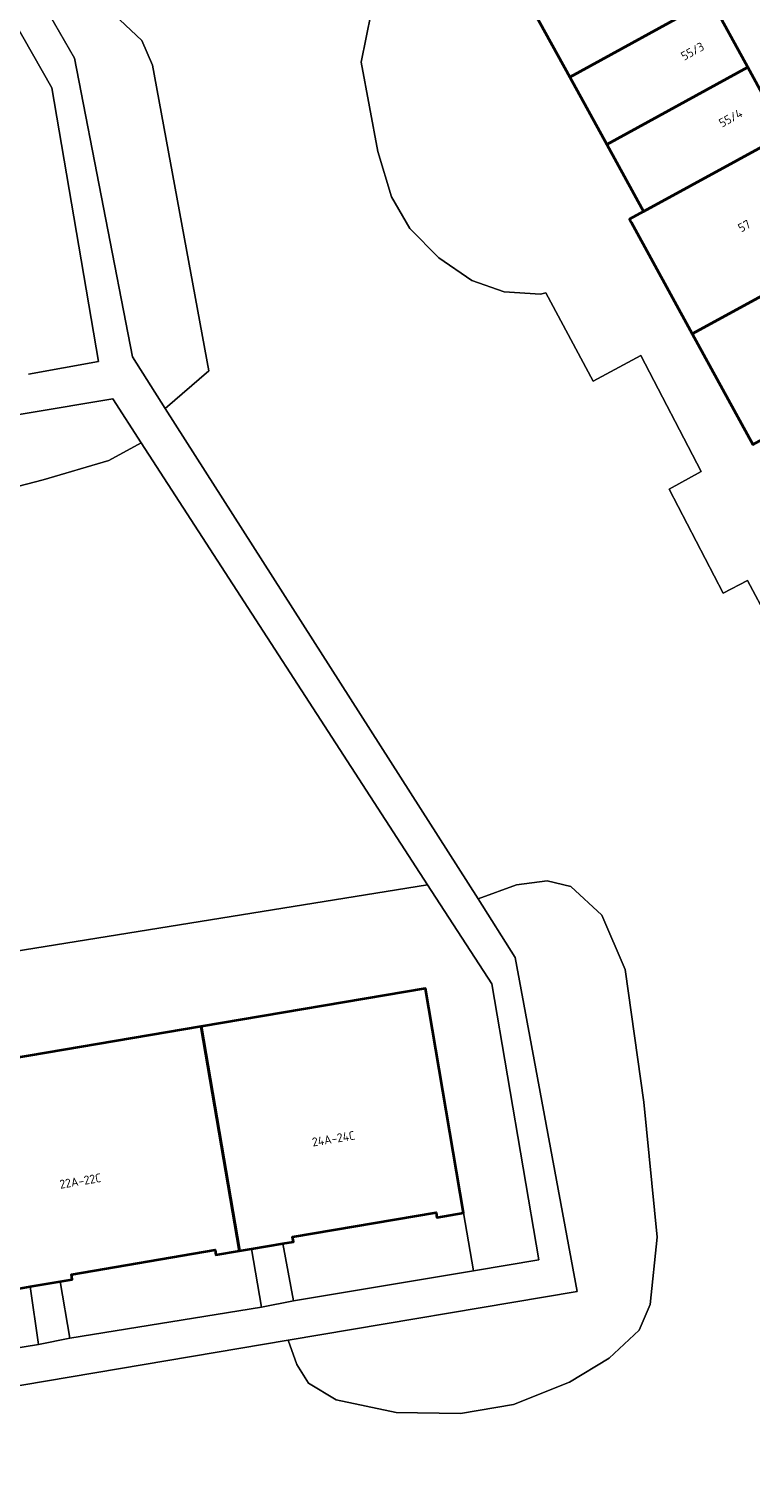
# Model space of a CAD drawing. Header units: metres. Extents: x 154991 to 155595, y 461305 to 461800.
# Tile 9 of 88: x 155079 to 155108, y 461388 to 461448. Entities that reach past the tile are written whole.
import ezdxf
from ezdxf.enums import TextEntityAlignment as Align

# ---------------------------------------------------------------- set-up
doc = ezdxf.new("R2010")
doc.units = ezdxf.units.M
for name, color, linetype, lineweight in [('B-WE-GR-BEPLANTING_CULTUUR_HEESTERS-GV', 90, 'Continuous', 18), ('B-WE-OG-BEBOUWING-GV', 7, 'Continuous', 35), ('B-WE-OG-BEBOUWING-T18', 10, 'Continuous', 18), ('B-WE-OG-TERREIN_BEGROEID-GV', 7, 'Continuous', 18), ('B-WE-OG-TERREIN_ERF-GV', 7, 'Continuous', 18), ('B-WE-VH-VERHARDING_TEGEL-GV', 252, 'Continuous', 18)]:
    doc.layers.add(name, color=color, linetype=linetype, lineweight=lineweight)
doc.styles.add('NLCS-ISO-M200-T18', font='NLCS-ISO.ttf', dxfattribs={"height": 0.36})

msp = doc.modelspace()

# ---------------------------------------------------------------- linework, layer by layer
at = {"layer": 'B-WE-GR-BEPLANTING_CULTUUR_HEESTERS-GV', "flags": 128}
for points in [[(155084.233, 461432.435), (155086.024, 461433.982), (155083.71, 461446.543), (155083.269, 461447.559), (155081.014, 461449.699), (155079.917, 461450.223), (155078.655, 461450.058), (155080.502, 461446.835), (155082.879, 461434.559)], [(155071.418, 461431.056), (155071.181, 461430.699), (155071.252, 461429.93), (155071.727, 461429.361), (155073.475, 461428.93), (155076.835, 461428.879), (155079.219, 461429.496), (155081.908, 461430.294), (155083.246, 461431.029), (155082.076, 461432.835)], [(155095.012, 461412.86), (155055.076, 461406.412), (155052.723, 461405.546), (155051.037, 461403.952), (155049.713, 461401.843), (155049.637, 461400.057), (155054.763, 461388.268), (155059.968, 461390.885), (155060.253, 461390.977), (155059.928, 461393.175), (155059.648, 461393.127), (155058.084, 461402.332), (155067.294, 461403.897), (155076.503, 461405.462), (155085.713, 461407.027), (155094.923, 461408.593), (155096.49, 461399.371), (155096.895, 461396.986), (155099.578, 461397.435), (155097.651, 461408.784)], [(155089.279, 461394.133), (155089.641, 461393.131), (155090.119, 461392.371), (155091.26, 461391.687), (155093.719, 461391.157), (155096.359, 461391.125), (155098.538, 461391.497), (155100.846, 461392.415), (155102.471, 461393.394), (155103.699, 461394.548), (155104.151, 461395.6), (155104.44, 461398.366), (155103.89, 461403.918), (155103.134, 461409.373), (155102.173, 461411.601), (155100.889, 461412.788), (155099.919, 461413.012), (155098.657, 461412.857), (155097.083, 461412.273), (155098.615, 461409.869), (155101.156, 461396.139)]]:
    msp.add_lwpolyline(points, close=True, dxfattribs=at)
msp.add_lwpolyline([(155078.617, 461433.85), (155081.483, 461434.365), (155079.564, 461445.613), (155077.179, 461449.823)], dxfattribs=at)
at = {"layer": 'B-WE-OG-BEBOUWING-GV', "flags": 128}
for points in [[(155105.146, 461452.012), (155099.333, 461448.81), (155100.854, 461446.049), (155106.654, 461449.242)], [(155100.854, 461446.049), (155102.375, 461443.285), (155108.162, 461446.471), (155106.654, 461449.242)], [(155108.162, 461446.471), (155102.375, 461443.285), (155103.887, 461440.539), (155109.67, 461443.699)], [(155110.109, 461443.938), (155109.67, 461443.699), (155103.887, 461440.539), (155103.308, 461440.222), (155103.377, 461440.095), (155105.887, 461435.503), (155112.686, 461439.219)], [(155105.887, 461435.503), (155108.377, 461430.948), (155115.173, 461434.664), (155112.686, 461439.219)], [(155087.774, 461397.89), (155089.065, 461398.109), (155089.498, 461398.182), (155089.465, 461398.378), (155095.357, 461399.379), (155095.39, 461399.184), (155096.49, 461399.371), (155094.923, 461408.593), (155085.713, 461407.027), (155087.28, 461397.806)], [(155085.713, 461407.027), (155076.503, 461405.462), (155078.071, 461396.239), (155078.685, 461396.343), (155079.909, 461396.551), (155080.408, 461396.636), (155080.373, 461396.84), (155086.28, 461397.843), (155086.314, 461397.642), (155087.28, 461397.806)]]:
    msp.add_lwpolyline(points, close=True, dxfattribs=at)
at = {"layer": 'B-WE-OG-TERREIN_BEGROEID-GV', "flags": 128}
for points in [[(155081.014, 461449.699), (155083.269, 461447.559), (155083.71, 461446.543), (155086.024, 461433.982), (155084.233, 461432.435), (155097.083, 461412.273), (155098.657, 461412.857), (155099.919, 461413.012), (155100.889, 461412.788), (155102.173, 461411.601), (155103.134, 461409.373), (155103.89, 461403.918), (155104.44, 461398.366), (155104.151, 461395.6), (155103.699, 461394.548), (155102.471, 461393.394), (155100.846, 461392.415), (155098.538, 461391.497), (155096.359, 461391.125), (155093.719, 461391.157), (155091.26, 461391.687), (155090.119, 461392.371), (155089.641, 461393.131), (155089.279, 461394.133), (155065.44, 461390.105)], [(155110.737, 461420.508), (155108.158, 461425.367), (155107.156, 461424.846), (155104.933, 461429.124), (155106.249, 461429.843), (155103.773, 461434.608), (155101.819, 461433.563), (155099.875, 461437.195), (155099.651, 461437.136), (155098.154, 461437.226), (155096.83, 461437.697), (155095.472, 461438.623), (155094.275, 461439.835), (155093.527, 461441.134), (155092.96, 461442.992), (155092.282, 461446.664), (155092.695, 461448.703)]]:
    msp.add_lwpolyline(points, dxfattribs=at)
msp.add_lwpolyline([(155083.246, 461431.029), (155081.908, 461430.294), (155079.219, 461429.496), (155076.835, 461428.879), (155073.475, 461428.93), (155071.727, 461429.361), (155071.252, 461429.93), (155071.181, 461430.699), (155071.418, 461431.056), (155046.499, 461426.898), (155046.637, 461425.938), (155046.542, 461424.96), (155045.814, 461422.551), (155043.915, 461417.981), (155043.156, 461417.128), (155042.684, 461416.88), (155042.375, 461416.757), (155049.637, 461400.057), (155049.713, 461401.843), (155051.037, 461403.952), (155052.723, 461405.546), (155055.076, 461406.412), (155095.012, 461412.86)], close=True, dxfattribs=at)
at = {"layer": 'B-WE-OG-TERREIN_ERF-GV', "flags": 128}
for points in [[(155109.67, 461443.699), (155110.109, 461443.938), (155115.425, 461446.722), (155109.273, 461457.962), (155104.077, 461455.022), (155103.639, 461454.784), (155105.146, 461452.012), (155106.654, 461449.242), (155108.162, 461446.471)], [(155096.49, 461399.371), (155095.39, 461399.184), (155095.357, 461399.379), (155089.465, 461398.378), (155089.498, 461398.182), (155089.065, 461398.109), (155089.495, 461395.748), (155096.895, 461396.986)], [(155080.306, 461394.217), (155088.181, 461395.494), (155087.774, 461397.89), (155087.28, 461397.806), (155086.314, 461397.642), (155086.28, 461397.843), (155080.373, 461396.84), (155080.408, 461396.636), (155079.909, 461396.551)], [(155088.181, 461395.494), (155089.495, 461395.748), (155089.065, 461398.109), (155087.774, 461397.89)], [(155071.277, 461392.698), (155079.022, 461393.952), (155078.685, 461396.343), (155078.071, 461396.239), (155077.251, 461396.1), (155077.216, 461396.303), (155071.307, 461395.299), (155071.34, 461395.106), (155070.881, 461395.028)], [(155079.022, 461393.952), (155080.306, 461394.217), (155079.909, 461396.551), (155078.685, 461396.343)]]:
    msp.add_lwpolyline(points, close=True, dxfattribs=at)
for points in [[(155092.695, 461448.703), (155092.282, 461446.664), (155092.96, 461442.992), (155093.527, 461441.134), (155094.275, 461439.835), (155095.472, 461438.623), (155096.83, 461437.697), (155098.154, 461437.226), (155099.651, 461437.136), (155099.875, 461437.195), (155101.819, 461433.563), (155103.773, 461434.608), (155106.249, 461429.843), (155104.933, 461429.124), (155107.156, 461424.846), (155108.158, 461425.367), (155110.737, 461420.508)], [(155108.377, 461430.948), (155105.887, 461435.503), (155103.377, 461440.095), (155103.308, 461440.222), (155103.887, 461440.539), (155102.375, 461443.285), (155100.854, 461446.049), (155099.333, 461448.81)]]:
    msp.add_lwpolyline(points, dxfattribs=at)
at = {"layer": 'B-WE-VH-VERHARDING_TEGEL-GV', "flags": 128}
for points in [[(155065.44, 461390.105), (155089.279, 461394.133), (155101.156, 461396.139), (155098.615, 461409.869), (155097.083, 461412.273), (155084.233, 461432.435), (155082.879, 461434.559), (155080.502, 461446.835), (155078.655, 461450.058)], [(155077.179, 461449.823), (155079.564, 461445.613), (155081.483, 461434.365), (155078.617, 461433.85)], [(155071.418, 461431.056), (155082.076, 461432.835), (155083.246, 461431.029), (155095.012, 461412.86), (155097.651, 461408.784), (155099.578, 461397.435), (155096.895, 461396.986), (155089.495, 461395.748), (155088.181, 461395.494), (155080.306, 461394.217), (155079.022, 461393.952), (155071.277, 461392.698)]]:
    msp.add_lwpolyline(points, dxfattribs=at)

# ---------------------------------------------------------------- texts
at = {"layer": 'B-WE-OG-BEBOUWING-T18', "style": 'NLCS-ISO-M200-T18'}
for s, rotation, p in [('55/3', 28.8, (155105.896, 461447.12)), ('55/4', 28.7, (155107.461, 461444.375)), ('57', 28.7, (155108.022, 461439.937)), ('24A-24C', 9.5, (155091.143, 461402.418)), ('22A-22C', 9.5, (155080.744, 461400.678))]:
    msp.add_text(s, height=0.36, rotation=rotation, dxfattribs=at).set_placement(p, align=Align.MIDDLE)

doc.saveas('drawing.dxf')
